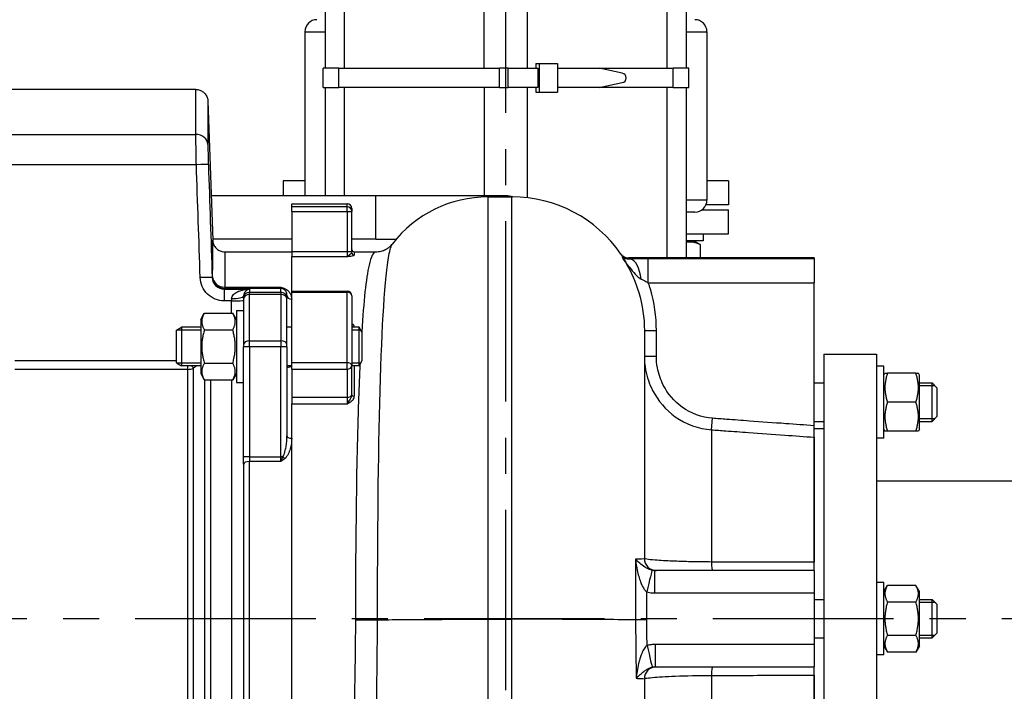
# Model space of a CAD drawing. Header units: millimetres. Extents: x 0 to 8400, y 0 to 5940.
# Tile 46 of 50: x 7024 to 7433, y 3675 to 3955. Entities that reach past the tile are written whole.
import ezdxf

# ---------------------------------------------------------------- set-up
doc = ezdxf.new("R2010")
doc.units = ezdxf.units.MM
doc.header["$LTSCALE"] = 20
doc.linetypes.add('MITTE', pattern=[2, 1.25, -0.25, 0.25, -0.25])
doc.layers.add('02-LINIE-035', color=2, linetype='CONTINUOUS')
doc.layers.add('05-ACHSE', color=1, linetype='MITTE')

msp = doc.modelspace()

# ---------------------------------------------------------------- linework, layer by layer
at = {"layer": '02-LINIE-035'}
for p, q in [((7150.64, 3934.47), (7150.64, 4211.19)), ((7158.64, 3934.47), (7158.64, 4211.19)), ((7216.64, 3934.47), (7216.64, 4211.19)), ((7234.64, 3934.47), (7234.64, 4211.19)), ((7292.64, 3934.47), (7292.64, 4211.19)), ((7300.64, 3934.47), (7300.64, 4211.19)), ((7142.14, 3949.67), (7150.64, 3949.67)), ((7142.14, 3949.67), (7142.14, 3881.47)), ((7300.64, 3949.67), (7309.14, 3949.67)), ((7309.14, 3949.67), (7309.14, 3879.67)), ((7238.06, 3936.47), (7238.06, 3934.47)), ((7238.06, 3936.47), (7239.43, 3936.47)), ((7239.43, 3936.47), (7239.43, 3924.47)), ((7239.43, 3936.47), (7247.12, 3936.47)), ((7247.12, 3936.47), (7247.12, 3924.47)), ((7156.18, 3934.47), (7149.64, 3934.47)), ((7149.64, 3926.47), (7149.64, 3934.47)), ((7156.18, 3934.47), (7222.9, 3934.47)), ((7156.18, 3926.47), (7156.18, 3934.47)), ((7226.63, 3934.47), (7222.9, 3934.47)), ((7222.9, 3926.47), (7222.9, 3934.47)), ((7226.63, 3934.47), (7222.9, 3934.47)), ((7226.63, 3934.47), (7238.89, 3934.47)), ((7226.63, 3926.47), (7226.63, 3934.47)), ((7238.89, 3934.47), (7238.89, 3926.47)), ((7247.12, 3934.47), (7264.37, 3934.47)), ((7264.37, 3934.47), (7295.1, 3934.47)), ((7273.87, 3932.45), (7264.37, 3934.47)), ((7295.1, 3926.47), (7295.1, 3934.47)), ((7301.64, 3934.47), (7295.1, 3934.47)), ((7301.64, 3926.47), (7301.64, 3934.47)), ((7264.37, 3926.47), (7273.87, 3928.49)), ((7096.81, 3925.67), (6988.51, 3925.67)), ((7149.64, 3926.47), (7156.18, 3926.47)), ((7150.64, 3881.47), (7150.64, 3926.47)), ((7222.9, 3926.47), (7156.18, 3926.47)), ((7158.64, 3881.47), (7158.64, 3926.47)), ((7216.64, 3926.47), (7216.64, 3881.47)), ((7222.9, 3926.47), (7226.63, 3926.47)), ((7222.9, 3926.47), (7226.63, 3926.47)), ((7238.89, 3926.47), (7226.63, 3926.47)), ((7234.64, 3880.61), (7234.64, 3926.47)), ((7238.06, 3926.47), (7238.06, 3924.47)), ((7238.06, 3924.47), (7239.43, 3924.47)), ((7239.43, 3924.47), (7247.12, 3924.47)), ((7264.37, 3926.47), (7247.12, 3926.47)), ((7295.1, 3926.47), (7264.37, 3926.47)), ((7292.64, 3855.67), (7292.64, 3926.47)), ((7295.1, 3926.47), (7301.64, 3926.47)), ((7300.64, 3855.67), (7300.64, 3926.47)), ((7101.81, 3920.84), (7103.83, 3862.99)), ((6988.64, 3906.96), (7096.83, 3906.96)), ((7097.03, 3894.35), (6988.64, 3894.35)), ((7142.14, 3887.67), (7133.14, 3887.67)), ((7133.14, 3887.67), (7133.14, 3881.47)), ((7318.14, 3887.67), (7309.14, 3887.67)), ((7318.14, 3887.67), (7318.14, 3877.67)), ((7171.64, 3881.47), (7103.18, 3881.47)), ((7136.64, 3876.92), (7136.64, 3878.17)), ((7136.64, 3878.17), (7159.64, 3878.17)), ((7159.64, 3876.92), (7159.64, 3878.17)), ((7171.64, 3863.47), (7171.64, 3881.47)), ((7225.64, 3881.47), (7171.64, 3881.47)), ((7171.64, 3863.47), (7171.64, 3881.47)), ((7218.14, 3881), (7228.14, 3881)), ((7218.14, 3881), (7218.14, 3705.44)), ((7228.14, 3705.44), (7228.14, 3881)), ((7309.14, 3879.67), (7300.64, 3879.67)), ((7318.14, 3877.67), (7308.72, 3877.67)), ((7136.64, 3874.93), (7136.64, 3876.92)), ((7159.64, 3876.92), (7136.64, 3876.92)), ((7136.64, 3874.93), (7159.64, 3874.93)), ((7136.64, 3874.93), (7136.64, 3858.21)), ((7159.64, 3874.93), (7159.64, 3876.92)), ((7159.64, 3874.93), (7161.64, 3874.93)), ((7159.64, 3874.93), (7159.64, 3858.21)), ((7161.64, 3876.17), (7161.64, 3874.93)), ((7161.64, 3858.21), (7161.64, 3874.93)), ((7304.14, 3874.67), (7300.64, 3874.67)), ((7307.14, 3875.67), (7318.14, 3875.67)), ((7318.14, 3865.67), (7318.14, 3875.67)), ((7300.64, 3865.67), (7318.14, 3865.67)), ((7307.62, 3865.67), (7307.62, 3862.67)), ((7136.64, 3863.47), (7103.81, 3863.47)), ((7171.64, 3863.47), (7161.64, 3863.47)), ((7171.64, 3863.47), (7180.12, 3863.47)), ((7307.62, 3862.67), (7300.64, 3862.67)), ((7303.87, 3862.67), (7305.61, 3861.66)), ((7108.82, 3858.17), (7136.64, 3858.17)), ((7136.64, 3858.21), (7136.64, 3856.24)), ((7159.64, 3858.21), (7136.64, 3858.21)), ((7161.64, 3858.21), (7159.64, 3858.21)), ((7159.64, 3858.21), (7159.64, 3856.24)), ((7161.64, 3857.79), (7161.64, 3858.21)), ((7162.64, 3858.17), (7171.49, 3858.17)), ((7162.64, 3858.17), (7162.64, 3856.8)), ((7306.36, 3861.16), (7306.36, 3855.67)), ((7136.64, 3841.85), (7136.64, 3856.24)), ((7136.64, 3856.24), (7159.64, 3856.24)), ((7136.64, 3841.85), (7136.64, 3856.24)), ((7353.64, 3855.67), (7276.68, 3855.67)), ((7353.64, 3855.29), (7284.78, 3855.29)), ((7284.78, 3845.31), (7284.78, 3855.29)), ((7353.64, 3855.67), (7353.64, 3855.29)), ((7353.64, 3855.29), (7353.64, 3845.31)), ((7284.78, 3845.31), (7353.64, 3845.31)), ((7353.64, 3785.87), (7353.64, 3845.31)), ((7108.61, 3842.63), (7119.14, 3842.63)), ((7108.61, 3842.63), (7108.61, 3837.81)), ((7108.79, 3843.46), (7132.14, 3843.46)), ((7108.79, 3843.46), (7108.79, 3842.98)), ((7132.14, 3842.98), (7108.79, 3842.98)), ((7119.14, 3842.63), (7119.14, 3841.39)), ((7119.14, 3841.39), (7132.14, 3841.39)), ((7119.14, 3840.43), (7119.14, 3841.39)), ((7132.14, 3842.98), (7132.14, 3843.46)), ((7132.14, 3841.39), (7132.14, 3842.98)), ((7132.14, 3841.39), (7132.14, 3840.43)), ((7136.64, 3841.43), (7136.64, 3841.85)), ((7136.64, 3841.85), (7159.64, 3841.85)), ((7136.64, 3841.43), (7159.64, 3841.43)), ((7136.64, 3812.09), (7136.64, 3841.43)), ((7159.64, 3841.43), (7159.64, 3841.85)), ((7159.64, 3812.09), (7159.64, 3841.43)), ((7111.64, 3837.81), (7108.61, 3837.81)), ((7111.64, 3838.71), (7111.64, 3837.81)), ((7111.64, 3832.66), (7111.64, 3837.81)), ((7116.64, 3838.89), (7116.64, 3839.79)), ((7116.64, 3838.89), (7116.64, 3838.53)), ((7116.64, 3838.53), (7116.64, 3819.57)), ((7132.14, 3840.43), (7119.14, 3840.43)), ((7119.14, 3821.2), (7119.14, 3840.43)), ((7132.14, 3840.43), (7132.14, 3821.2)), ((7134.64, 3840.18), (7134.64, 3838.89)), ((7134.64, 3838.53), (7134.64, 3838.89)), ((7134.64, 3819.57), (7134.64, 3838.53)), ((7161.64, 3839.85), (7161.64, 3810.86)), ((7113.64, 3833.81), (7113.64, 3803.81)), ((7113.64, 3833.81), (7116.64, 3833.81)), ((7098.84, 3830.06), (7100.34, 3832.66)), ((7098.84, 3830.06), (7098.84, 3807.56)), ((7100.34, 3832.66), (7112.13, 3832.66)), ((7113.64, 3830.06), (7112.13, 3832.66)), ((7088.84, 3825.58), (7090.84, 3826.81)), ((7088.84, 3812.03), (7088.84, 3825.58)), ((7098.84, 3825.6), (7088.87, 3825.6)), ((7090.84, 3826.81), (7090.84, 3810.81)), ((7098.84, 3826.81), (7090.84, 3826.81)), ((7100.34, 3825.73), (7112.13, 3825.73)), ((7136.64, 3826.81), (7134.64, 3826.81)), ((7164.61, 3826.81), (7161.64, 3826.81)), ((7165.35, 3825.6), (7161.64, 3825.6)), ((7162.64, 3826.95), (7162.64, 3826.81)), ((7164.61, 3810.81), (7164.61, 3826.81)), ((7165.84, 3824.81), (7164.61, 3826.81)), ((7165.84, 3824.81), (7165.84, 3812.81)), ((7283.14, 3825.44), (7283.14, 3730.67)), ((7283.14, 3825.44), (7288.14, 3825.44)), ((7288.14, 3814.75), (7288.14, 3825.44)), ((7119.14, 3821.2), (7132.14, 3821.2)), ((7119.14, 3818.73), (7119.14, 3821.2)), ((7132.14, 3821.2), (7132.14, 3818.73)), ((7116.64, 3819.57), (7116.64, 3818.65)), ((7116.64, 3772.89), (7116.64, 3818.65)), ((7132.14, 3818.73), (7119.14, 3818.73)), ((7119.14, 3818.73), (7119.14, 3772.97)), ((7132.14, 3772.97), (7132.14, 3818.73)), ((7134.64, 3818.65), (7134.64, 3819.57)), ((7134.64, 3818.65), (7134.64, 3781.68)), ((7021.64, 3812.99), (7088.84, 3812.99)), ((7165.84, 3812.81), (7164.61, 3810.81)), ((7283.14, 3814.75), (7288.14, 3814.75)), ((7357.64, 3815.67), (7357.64, 3595.67)), ((7357.64, 3815.67), (7379.64, 3815.67)), ((7379.64, 3815.67), (7379.64, 3595.67)), ((7093.37, 3809.3), (7021.64, 3809.3)), ((7088.84, 3812.03), (7090.84, 3810.81)), ((7088.87, 3812.01), (7098.84, 3812.01)), ((7098.84, 3810.81), (7090.84, 3810.81)), ((7093.37, 3810.81), (7093.37, 3809.3)), ((7093.37, 3809.3), (7093.37, 3600.53)), ((7095.87, 3600.53), (7095.87, 3809.81)), ((7100.34, 3811.88), (7112.13, 3811.88)), ((7136.64, 3810.81), (7134.64, 3810.81)), ((7136.64, 3809.45), (7136.64, 3812.09)), ((7159.64, 3812.09), (7136.64, 3812.09)), ((7136.64, 3809.45), (7159.64, 3809.45)), ((7136.64, 3809.45), (7136.64, 3797.62)), ((7159.64, 3809.45), (7159.64, 3812.09)), ((7159.64, 3809.45), (7159.64, 3797.62)), ((7161.64, 3812.01), (7165.35, 3812.01)), ((7161.64, 3799.04), (7161.64, 3810.86)), ((7164.61, 3810.81), (7161.64, 3810.81)), ((7162.64, 3810.81), (7162.64, 3798.12)), ((7382.64, 3810.67), (7379.64, 3810.67)), ((7382.64, 3780.67), (7382.64, 3810.67)), ((7098.84, 3807.56), (7100.34, 3804.95)), ((7100.34, 3804.95), (7112.13, 3804.95)), ((7100.48, 3804.95), (7100.48, 3604.53)), ((7102.98, 3604.53), (7102.98, 3804.95)), ((7111.64, 3804.95), (7111.64, 3604.53)), ((7113.64, 3807.56), (7112.13, 3804.95)), ((7382.64, 3806.92), (7383.07, 3807.67)), ((7383.07, 3807.67), (7384.14, 3807.67)), ((7395.93, 3807.67), (7384.14, 3807.67)), ((7395.93, 3807.67), (7397, 3807.67)), ((7397.44, 3806.92), (7397, 3807.67)), ((7397.44, 3784.42), (7397.44, 3806.92)), ((7113.64, 3803.81), (7116.64, 3803.81)), ((7353.64, 3803.67), (7357.64, 3803.67)), ((7397.44, 3803.67), (7402.64, 3803.67)), ((7403.84, 3802.46), (7397.44, 3802.46)), ((7402.64, 3787.67), (7402.64, 3803.67)), ((7404.64, 3801.67), (7402.64, 3803.67)), ((7404.64, 3801.67), (7404.64, 3789.67)), ((7136.64, 3797.62), (7136.64, 3795.04)), ((7159.64, 3797.62), (7136.64, 3797.62)), ((7159.64, 3797.62), (7159.64, 3795.04)), ((7161.64, 3798.72), (7161.64, 3799.04)), ((7136.64, 3614.92), (7136.64, 3795.04)), ((7136.64, 3795.04), (7159.64, 3795.04)), ((7136.64, 3780.69), (7136.64, 3795.04)), ((7395.93, 3795.67), (7384.14, 3795.67)), ((7311.04, 3784.19), (7311.39, 3788.96)), ((7397.44, 3788.87), (7403.84, 3788.87)), ((7404.64, 3789.67), (7402.64, 3787.67)), ((7311.04, 3784.19), (7311.04, 3729.23)), ((7353.64, 3787.67), (7357.64, 3787.67)), ((7353.64, 3781.09), (7353.64, 3785.87)), ((7353.64, 3784.67), (7357.64, 3784.67)), ((7382.64, 3784.42), (7383.07, 3783.67)), ((7384.14, 3783.67), (7383.07, 3783.67)), ((7395.93, 3783.67), (7384.14, 3783.67)), ((7397, 3783.67), (7395.93, 3783.67)), ((7397.44, 3784.42), (7397, 3783.67)), ((7397.44, 3787.67), (7402.64, 3787.67)), ((7136.64, 3630.64), (7136.64, 3780.69)), ((7353.64, 3729.18), (7353.64, 3781.09)), ((7353.64, 3781.09), (7353.64, 3729.18)), ((7382.64, 3780.67), (7379.64, 3780.67)), ((7116.64, 3769.93), (7116.64, 3772.89)), ((7119.14, 3772.97), (7132.14, 3772.97)), ((7119.14, 3772.97), (7119.14, 3771)), ((7132.14, 3771), (7132.14, 3772.97)), ((7116.64, 3769.93), (7116.64, 3641.4)), ((7132.14, 3771), (7119.14, 3771)), ((7119.14, 3640.33), (7119.14, 3771)), ((7506.64, 3762.82), (7379.64, 3762.82)), ((7353.64, 3725.67), (7353.64, 3729.18)), ((7353.64, 3725.67), (7287.53, 3725.67)), ((7287.53, 3716.38), (7287.53, 3725.67)), ((7353.64, 3725.67), (7353.64, 3716.38)), ((7382.64, 3720.67), (7379.64, 3720.67)), ((7382.64, 3690.67), (7382.64, 3720.67)), ((7382.64, 3716.92), (7384.14, 3719.52)), ((7395.93, 3719.52), (7384.14, 3719.52)), ((7397.44, 3716.92), (7395.93, 3719.52)), ((7287.53, 3716.38), (7353.64, 3716.38)), ((7353.64, 3716.38), (7353.64, 3694.95)), ((7397.44, 3694.42), (7397.44, 3716.92)), ((7353.64, 3713.67), (7357.64, 3713.67)), ((7395.93, 3712.6), (7384.14, 3712.6)), ((7397.44, 3713.67), (7402.64, 3713.67)), ((7403.84, 3712.46), (7397.44, 3712.46)), ((7402.64, 3697.67), (7402.64, 3713.67)), ((7404.64, 3711.67), (7402.64, 3713.67)), ((7404.64, 3711.67), (7404.64, 3699.67)), ((7172.32, 3705.19), (7172.32, 3705.19)), ((7218.14, 3705.44), (7228.14, 3705.44)), ((7218.14, 3705.44), (7218.14, 3502.63)), ((7228.14, 3502.63), (7228.14, 3705.44)), ((7395.93, 3698.74), (7384.14, 3698.74)), ((7397.44, 3698.87), (7403.84, 3698.87)), ((7404.64, 3699.67), (7402.64, 3697.67)), ((7287.66, 3694.95), (7287.66, 3685.67)), ((7353.64, 3694.95), (7287.66, 3694.95)), ((7353.64, 3697.67), (7357.64, 3697.67)), ((7353.64, 3694.95), (7353.64, 3685.67)), ((7382.64, 3694.42), (7384.14, 3691.81)), ((7397.44, 3694.42), (7395.93, 3691.81)), ((7397.44, 3697.67), (7402.64, 3697.67)), ((7382.64, 3690.67), (7379.64, 3690.67)), ((7395.93, 3691.81), (7384.14, 3691.81)), ((7287.66, 3685.67), (7353.64, 3685.67)), ((7353.64, 3682.15), (7353.64, 3685.67)), ((7311.04, 3682.1), (7311.04, 3627.15)), ((7353.64, 3630.25), (7353.64, 3682.15)), ((7353.64, 3682.15), (7353.64, 3630.25)), ((7283.14, 3680.67), (7283.14, 3562.04))]:
    msp.add_line(p, q, dxfattribs=at)
for centre, radius, start, end in [((7147.14, 3949.67), 5, 90, 180), ((7304.14, 3949.67), 5, 0, 90), ((7159.64, 3876.17), 2, 0, 90), ((7218.14, 3831), 50, 90, 142.3973), ((7225.64, 3872.47), 9, 71.3377, 90), ((7228.14, 3826), 55, 34.6152, 90), ((7304.14, 3879.67), 5, 270, 0), ((7162.64, 3859.17), 1, 180, 270), ((7159.64, 3839.85), 2, 0, 90), ((7288.14, 3730.67), 5, 180, 270), ((7288.14, 3680.67), 5, 90, 180)]:
    msp.add_arc(centre, radius, start, end, dxfattribs=at)
for centre, major_axis, ratio, start_param, end_param in [((7273.59, 3930.47), (0, -2), 0.999886, 0.14109, 3.000502), ((7096.83, 3902.58), (5, 0.01), 0.87525, 0.038236, 1.569534), ((7097.03, 3894.18), (5, 0.17), 0.034879, 0.0203, 1.569603), ((7159.64, 3874.93), (2, 0), 0.992746, 0, 1.570796), ((7162.64, 3857.79), (-1, 0), 0.991022, 0, 1.570796), ((7277.48, 3845.18), (-0.41, 9.99), 0.438343, 4.864725, 6.190278), ((7098.63, 3847.29), (5, 0.17), 0.034879, 0.020885, 1.569603), ((7101.66, 3848.75), (1.5, 3.09), 0.681064, 4.626523, 4.736999), ((7108.79, 3847.98), (4.53, -2.12), 0.999258, 3.614284, 5.149582), ((7108.79, 3847.98), (-5, 0.01), 0.903572, 0.040948, 1.572686), ((7119.14, 3838.89), (-2.5, 0), 0.999391, 4.712389, 6.283185), ((7132.14, 3840.49), (2.5, 0), 0.999391, 1.220026, 1.570796), ((7132.14, 3838.89), (2.5, 0), 0.999391, 0, 1.570796), ((7133.68, 3844.71), (-0.73, -1.86), 0.603842, 0.041128, 0.578776), ((7159.64, 3839.85), (2, 0), 0.786996, 0, 1.570796), ((7111.64, 3839.79), (5, 0), 0.216056, 4.712389, 6.283185), ((7111.64, 3837.98), (5, 0), 0.034899, 4.712389, 6.283185), ((7119.14, 3838.53), (-2.5, 0), 0.759194, 4.712389, 6.283185), ((7132.14, 3838.53), (2.5, 0), 0.759194, 0, 1.570796), ((7136.64, 3840.18), (-2, 0), 0.870616, 0, 1.570796), ((7162.64, 3827.75), (-1, 0), 0.795296, 0, 1.570796), ((7119.14, 3819.57), (-2.5, 0), 0.650865, 4.712389, 6.283185), ((7132.14, 3819.57), (2.5, 0), 0.650865, 0, 1.570796), ((7119.14, 3818.65), (-2.5, 0), 0.034899, 4.712389, 6.283185), ((7132.14, 3818.65), (2.5, 0), 0.034899, 0, 1.570796), ((7093.37, 3813.16), (-5, 0), 0.773341, 1.570796, 2.094395), ((7093.37, 3813.16), (-3.05, 3.96), 0.021275, 2.19114, 2.560215), ((7159.64, 3810.86), (2, 0), 0.616958, 0, 1.570796), ((7159.64, 3810.86), (2, 0), 0.707107, 4.712389, 6.283185), ((7159.64, 3799.04), (2, 0), 0.707107, 4.712389, 6.283185), ((7162.64, 3798.72), (-1, 0), 0.606221, 0, 1.570796), ((7136.64, 3781.68), (-2, 0), 0.491963, 0, 1.570796), ((7119.14, 3772.89), (-2.5, 0), 0.034899, 4.712389, 6.283185), ((7132.14, 3772.89), (2.5, 0), 0.034899, 1.220026, 1.570796), ((7133.68, 3773.03), (1.26, -1.55), 0.292558, 4.519624, 5.057272), ((7119.14, 3769.93), (-2.5, 0), 0.428436, 4.712389, 6.283185), ((7311.39, 3730.67), (0, -5), 0.072815, 5.00324, 6.283185), ((7284.14, 3716.05), (2.22, 9.75), 0.016475, 0.032917, 1.49844), ((7284.26, 3695.28), (2.23, -9.75), 0.016611, 4.784748, 6.253612), ((7311.39, 3680.67), (0, 5), 0.072815, 0, 1.279945)]:
    msp.add_ellipse(centre, major_axis=major_axis, ratio=ratio, start_param=start_param, end_param=end_param, dxfattribs=at)
for points, knots in [([(7096.83, 3906.96), (7096.82, 3913.12), (7096.82, 3917.75), (7096.81, 3920.9), (7096.81, 3922.48), (7096.81, 3923.68), (7096.81, 3924.48), (7096.81, 3925.28), (7096.81, 3925.67), (7096.81, 3925.67), (7096.81, 3925.67), (7096.81, 3925.67), (7096.81, 3925.67)], [0, 0, 0, 0, 0.25, 0.25, 0.25, 0.375, 0.375, 0.375, 0.5, 0.5, 0.5, 0.5000171, 0.5000171, 0.5000171, 0.5000171]), ([(7096.81, 3925.67), (7097.35, 3925.67), (7097.9, 3925.58), (7098.92, 3925.23), (7099.41, 3924.97), (7100.27, 3924.31), (7100.65, 3923.91), (7101.26, 3923.01), (7101.49, 3922.5), (7101.73, 3921.61), (7101.79, 3921.23), (7101.81, 3920.84)], [0, 0, 0, 0, 0.1619919, 0.1619919, 0.3245381, 0.3245381, 0.4870642, 0.4870642, 0.6495911, 0.6495911, 0.7647988, 0.7647988, 0.7647988, 0.7647988]), ([(7101.81, 3920.84), (7101.81, 3920.84), (7101.81, 3920.84), (7101.81, 3920.84), (7101.81, 3920.84), (7101.81, 3920.46), (7101.81, 3919.69), (7101.81, 3918.93), (7101.81, 3917.76), (7101.81, 3916.24), (7101.81, 3913.19), (7101.82, 3908.71), (7101.83, 3902.75)], [0.499983, 0.499983, 0.499983, 0.499983, 0.5, 0.5, 0.5, 0.6249947, 0.6249947, 0.6249947, 0.7499931, 0.7499931, 0.7499931, 1, 1, 1, 1]), ([(7097.03, 3894.35), (7096.97, 3896.95), (7096.92, 3899.5), (7096.88, 3901.67), (7096.85, 3903.85), (7096.83, 3905.7), (7096.83, 3906.96)], [0, 0, 0, 0, 0.49971, 0.49971, 0.49971, 1, 1, 1, 1]), ([(7101.83, 3902.75), (7101.83, 3901.92), (7101.85, 3900.68), (7101.88, 3899.23), (7101.89, 3898.59), (7101.91, 3897.9), (7101.93, 3897.18), (7101.96, 3896.27), (7101.99, 3895.32), (7102.02, 3894.35)], [0, 0, 0, 0, 0.499713, 0.499713, 0.499713, 0.720907, 0.720907, 0.720907, 1, 1, 1, 1]), ([(7103.8, 3847.81), (7103.81, 3852.83), (7103.81, 3856.63), (7103.82, 3859.19), (7103.82, 3861.74), (7103.83, 3862.99), (7103.83, 3862.99)], [0, 0, 0, 0, 0.249987, 0.249987, 0.249987, 0.4995917, 0.4995917, 0.4995917, 0.4995917]), ([(7103.83, 3862.99), (7103.84, 3862.45), (7103.95, 3861.91), (7104.33, 3860.9), (7104.61, 3860.42), (7105.3, 3859.58), (7105.72, 3859.21), (7106.64, 3858.64), (7107.15, 3858.43), (7108.05, 3858.21), (7108.44, 3858.17), (7108.82, 3858.17)], [0, 0, 0, 0, 0.1618406, 0.1618406, 0.3243898, 0.3243898, 0.4869158, 0.4869158, 0.6494427, 0.6494427, 0.7647997, 0.7647997, 0.7647997, 0.7647997]), ([(7171.49, 3858.17), (7172.25, 3858.17), (7173.03, 3858.27), (7174.44, 3858.62), (7175.08, 3858.87), (7176.18, 3859.43), (7176.64, 3859.73), (7177.4, 3860.31), (7177.7, 3860.59), (7178.19, 3861.09), (7178.37, 3861.31), (7178.52, 3861.51)], [17.901573, 17.901573, 17.901573, 17.901573, 18.171771, 18.171771, 18.44197, 18.44197, 18.712168, 18.712168, 18.982366, 18.982366, 19.252565, 19.252565, 19.252565, 19.252565]), ([(7172.32, 3705.19), (7172.28, 3739.28), (7172.62, 3773.35), (7174.13, 3827.86), (7175.33, 3847.81), (7177.47, 3859.17), (7177.98, 3860.78), (7178.53, 3861.47)], [-43.333922, -43.333922, -43.333922, -43.333922, -32.885225, -32.885225, -22.295151, -22.295151, -19.252565, -19.252565, -19.252565, -19.252565]), ([(7108.82, 3858.17), (7108.82, 3858.17), (7108.82, 3856.95), (7108.82, 3854.48), (7108.81, 3852.01), (7108.8, 3848.32), (7108.79, 3843.46)], [0.5004059, 0.5004059, 0.5004059, 0.5004059, 0.75, 0.75, 0.75, 1, 1, 1, 1]), ([(7161.64, 3857.79), (7161.64, 3857.75), (7161.62, 3857.72), (7161.55, 3857.6), (7161.47, 3857.53), (7161.18, 3857.29), (7160.94, 3857.1), (7160.34, 3856.63), (7159.99, 3856.33), (7159.64, 3856.24)], [0, 0, 0, 0, 0.0641397, 0.0641397, 0.1667632, 0.1667632, 0.3309608, 0.3309608, 0.5131175, 0.5131175, 0.5131175, 0.5131175]), ([(7171.5, 3858.11), (7170.51, 3858.13), (7169.59, 3856.3), (7167.54, 3847.11), (7166.53, 3837.63), (7165.72, 3824.98)], [17.901573, 17.901573, 17.901573, 17.901573, 22.295151, 22.295151, 28.770167, 28.770167, 28.770167, 28.770167]), ([(7273.4, 3857.24), (7273.44, 3857.18), (7273.5, 3857.11), (7273.67, 3856.91), (7273.79, 3856.79), (7274.1, 3856.52), (7274.31, 3856.36), (7274.83, 3856.07), (7275.15, 3855.93), (7275.87, 3855.73), (7276.28, 3855.67), (7276.68, 3855.67)], [-25.016027, -25.016027, -25.016027, -25.016027, -24.745893, -24.745893, -24.475758, -24.475758, -24.205624, -24.205624, -23.935489, -23.935489, -23.665355, -23.665355, -23.665355, -23.665355]), ([(7159.64, 3856.24), (7160.16, 3856.29), (7160.69, 3856.33), (7161.59, 3856.45), (7161.96, 3856.51), (7162.38, 3856.62), (7162.5, 3856.67), (7162.62, 3856.74), (7162.64, 3856.77), (7162.64, 3856.8)], [-0.5131175, -0.5131175, -0.5131175, -0.5131175, -0.3309608, -0.3309608, -0.1667632, -0.1667632, -0.0641397, -0.0641397, 0, 0, 0, 0]), ([(7277.48, 3855.15), (7277.26, 3855.12), (7277.05, 3855.1), (7276.53, 3855.09), (7276.23, 3855.11), (7275.53, 3855.19), (7275.16, 3855.29), (7274.5, 3855.54), (7274.23, 3855.7), (7274.03, 3855.89)], [0, 0, 0, 0, 0.232203, 0.232203, 0.603727, 0.603727, 1.198165, 1.198165, 1.857621, 1.857621, 1.857621, 1.857621]), ([(7274.03, 3855.89), (7274.94, 3854.54), (7275.89, 3853.19), (7277.67, 3850.81), (7278.51, 3849.75), (7279.84, 3848.33), (7280.35, 3847.85), (7281.15, 3847.22), (7281.45, 3847.03), (7281.75, 3846.87)], [-1.857621, -1.857621, -1.857621, -1.857621, -1.198165, -1.198165, -0.603727, -0.603727, -0.232203, -0.232203, 0, 0, 0, 0]), ([(7275.45, 3853.6), (7277.75, 3849.71), (7279.57, 3845.55), (7282.37, 3836.09), (7283.14, 3830.73), (7283.14, 3825.44)], [6.680127, 6.680127, 6.680127, 6.680127, 8.15207, 8.15207, 9.881296, 9.881296, 9.881296, 9.881296]), ([(7277.48, 3855.15), (7277.34, 3855.33), (7277.2, 3855.47), (7276.93, 3855.63), (7276.81, 3855.67), (7276.68, 3855.67)], [-24.959337, -24.959337, -24.959337, -24.959337, -24.258488, -24.258488, -23.665355, -23.665355, -23.665355, -23.665355]), ([(7284.78, 3855.29), (7284.47, 3855.29), (7284.15, 3855.28), (7283.33, 3855.28), (7282.83, 3855.28), (7281.54, 3855.26), (7280.75, 3855.25), (7279.12, 3855.21), (7278.28, 3855.18), (7277.48, 3855.15)], [0, 0, 0, 0, 0.0942118, 0.0942118, 0.2449506, 0.2449506, 0.4861328, 0.4861328, 0.7536943, 0.7536943, 0.7536943, 0.7536943]), ([(7108.61, 3837.81), (7106.03, 3837.81), (7103.5, 3838.84), (7101.67, 3840.62), (7099.83, 3842.39), (7098.72, 3844.89), (7098.63, 3847.47)], [0, 0, 0, 0, 0.5, 0.5, 0.5, 1, 1, 1, 1]), ([(7103.62, 3847.47), (7103.67, 3846.18), (7104.22, 3844.93), (7106.05, 3843.15), (7107.32, 3842.63), (7108.61, 3842.63)], [0, 0, 0, 0, 0.5, 0.5, 1, 1, 1, 1]), ([(7281.75, 3846.87), (7282.09, 3846.7), (7282.44, 3846.52), (7283.12, 3846.16), (7283.45, 3845.99), (7283.99, 3845.72), (7284.19, 3845.61), (7284.52, 3845.44), (7284.65, 3845.38), (7284.78, 3845.31)], [-0.7536943, -0.7536943, -0.7536943, -0.7536943, -0.4861328, -0.4861328, -0.2449506, -0.2449506, -0.0942118, -0.0942118, 0, 0, 0, 0]), ([(7288.14, 3825.44), (7288.14, 3831.21), (7287.3, 3837.05), (7285.38, 3843.52), (7285.09, 3844.42), (7284.78, 3845.31)], [-9.881296, -9.881296, -9.881296, -9.881296, -8.15207, -8.15207, -7.871049, -7.871049, -7.871049, -7.871049]), ([(7111.64, 3838.71), (7111.64, 3839.4), (7112, 3839.98), (7112.45, 3840.43), (7112.55, 3840.54), (7112.66, 3840.64), (7112.78, 3840.73), (7113.24, 3841.12), (7113.77, 3841.41), (7114.31, 3841.65), (7114.45, 3841.72), (7114.6, 3841.78), (7114.75, 3841.83), (7115.36, 3842.07), (7116, 3842.24), (7116.63, 3842.36), (7117.46, 3842.53), (7118.29, 3842.61), (7119.14, 3842.63)], [0, 0, 0, 0, 0.202158, 0.202158, 0.202158, 0.25, 0.25, 0.25, 0.446532, 0.446532, 0.446532, 0.5, 0.5, 0.5, 0.717053, 0.717053, 0.717053, 1, 1, 1, 1]), ([(7119.14, 3842.63), (7118.86, 3842.6), (7118.58, 3842.52), (7118.3, 3842.39), (7118.1, 3842.29), (7117.89, 3842.16), (7117.7, 3842), (7117.64, 3841.95), (7117.58, 3841.9), (7117.53, 3841.85), (7117.36, 3841.68), (7117.19, 3841.49), (7117.05, 3841.24), (7117, 3841.16), (7116.95, 3841.07), (7116.91, 3840.98), (7116.9, 3840.95), (7116.88, 3840.93), (7116.87, 3840.91), (7116.77, 3840.66), (7116.67, 3840.39), (7116.64, 3839.99), (7116.64, 3839.93), (7116.64, 3839.86), (7116.64, 3839.79)], [0, 0, 0, 0, 0.287785, 0.287785, 0.287785, 0.5, 0.5, 0.5, 0.562746, 0.562746, 0.562746, 0.75, 0.75, 0.75, 0.810437, 0.810437, 0.810437, 0.825377, 0.825377, 0.825377, 0.976835, 0.976835, 0.976835, 1, 1, 1, 1]), ([(7132.14, 3843.46), (7132.14, 3843.46), (7132.14, 3843.46), (7132.15, 3843.46), (7132.67, 3843.28), (7133.19, 3843.1), (7133.68, 3842.91)], [0, 0, 0, 0, 0.00668, 0.00668, 0.00668, 1, 1, 1, 1]), ([(7133, 3842.83), (7132.71, 3842.96), (7132.42, 3843.17), (7132.14, 3843.46), (7132.14, 3843.46), (7132.14, 3843.46), (7132.14, 3843.46)], [0, 0, 0, 0, 0.99355, 0.99355, 0.99355, 1, 1, 1, 1]), ([(7134.64, 3840.18), (7134.64, 3840.66), (7134.53, 3841.13), (7134.31, 3841.58), (7134.3, 3841.59), (7134.29, 3841.61), (7134.28, 3841.62), (7134.17, 3841.83), (7134.04, 3842.03), (7133.85, 3842.23), (7133.84, 3842.25), (7133.82, 3842.26), (7133.81, 3842.27), (7133.62, 3842.47), (7133.4, 3842.66), (7133, 3842.83)], [0, 0, 0, 0, 0.5, 0.5, 0.5, 0.515316, 0.515316, 0.515316, 0.75, 0.75, 0.75, 0.766696, 0.766696, 0.766696, 1, 1, 1, 1]), ([(7133.68, 3842.91), (7134.34, 3842.65), (7134.78, 3842.33), (7135.14, 3841.98), (7135.51, 3841.63), (7135.78, 3841.26), (7136, 3840.87), (7136.43, 3840.11), (7136.64, 3839.29), (7136.64, 3838.44)], [0, 0, 0, 0, 0.25, 0.25, 0.25, 0.5, 0.5, 0.5, 1, 1, 1, 1]), ([(7162.64, 3826.95), (7162.64, 3827.08), (7162.62, 3827.21), (7162.5, 3827.54), (7162.38, 3827.73), (7162.06, 3828.09), (7161.86, 3828.24), (7161.64, 3828.39)], [-0.5123442, -0.5123442, -0.5123442, -0.5123442, -0.4482045, -0.4482045, -0.345581, -0.345581, -0.2463072, -0.2463072, -0.2463072, -0.2463072]), ([(7283.14, 3814.75), (7283.14, 3812.86), (7283.31, 3810.97), (7284.2, 3806.12), (7285.19, 3803.24), (7288.78, 3796.24), (7292.02, 3792.46), (7300.38, 3786.49), (7305.67, 3784.57), (7311.04, 3784.19)], [0, 0, 0, 0, 0.474243, 0.474243, 1.233033, 1.233033, 2.447096, 2.447096, 3.793948, 3.793948, 3.793948, 3.793948]), ([(7311.39, 3788.96), (7306.92, 3789.29), (7302.51, 3790.92), (7295.54, 3795.97), (7292.84, 3799.16), (7289.84, 3805.07), (7289.03, 3807.49), (7288.28, 3811.57), (7288.14, 3813.16), (7288.14, 3814.75)], [-3.793948, -3.793948, -3.793948, -3.793948, -2.447096, -2.447096, -1.233033, -1.233033, -0.474243, -0.474243, 0, 0, 0, 0]), ([(7136.64, 3810.35), (7136.56, 3810.35), (7136.49, 3810.34), (7136.27, 3810.33), (7136.13, 3810.32), (7135.81, 3810.27), (7135.64, 3810.24), (7135.27, 3810.16), (7135.07, 3810.11), (7134.75, 3810.05), (7134.65, 3810.05), (7134.64, 3810.08), (7134.64, 3810.08), (7134.64, 3810.09)], [0.7354672, 0.7354672, 0.7354672, 0.7354672, 0.7615757, 0.7615757, 0.8141673, 0.8141673, 0.8899261, 0.8899261, 1.0068289, 1.0068289, 1.136523, 1.136523, 1.142617, 1.142617, 1.142617, 1.142617]), ([(7164.98, 3811.43), (7164.77, 3806.97), (7164.59, 3802.24), (7163.51, 3770.96), (7163.11, 3738.11), (7163.15, 3705.25)], [30.912673, 30.912673, 30.912673, 30.912673, 32.885225, 32.885225, 43.328457, 43.328457, 43.328457, 43.328457]), ([(7161.64, 3798.72), (7161.64, 3798.6), (7161.62, 3798.47), (7161.55, 3798.12), (7161.47, 3797.91), (7161.18, 3797.35), (7160.94, 3796.99), (7160.34, 3796.11), (7159.99, 3795.53), (7159.64, 3795.04)], [0, 0, 0, 0, 0.0641397, 0.0641397, 0.1667632, 0.1667632, 0.3309608, 0.3309608, 0.5131176, 0.5131176, 0.5131176, 0.5131176]), ([(7159.64, 3795.04), (7160.16, 3795.28), (7160.69, 3795.53), (7161.59, 3796.12), (7161.96, 3796.46), (7162.38, 3797.08), (7162.5, 3797.34), (7162.62, 3797.78), (7162.64, 3797.95), (7162.64, 3798.12)], [-0.5131176, -0.5131176, -0.5131176, -0.5131176, -0.3309608, -0.3309608, -0.1667632, -0.1667632, -0.0641397, -0.0641397, 0, 0, 0, 0]), ([(7353.64, 3785.87), (7349.71, 3786.16), (7345.79, 3786.45), (7336.83, 3787.11), (7331.79, 3787.47), (7323.6, 3788.07), (7320.45, 3788.3), (7315.33, 3788.68), (7313.36, 3788.82), (7311.39, 3788.96)], [0.50134, 0.50134, 0.50134, 0.50134, 1.681639, 1.681639, 3.197482, 3.197482, 4.144884, 4.144884, 4.73701, 4.73701, 4.73701, 4.73701]), ([(7311.04, 3784.19), (7313.01, 3784.04), (7314.98, 3783.9), (7320.1, 3783.53), (7323.25, 3783.3), (7331.44, 3782.7), (7336.48, 3782.34), (7345.56, 3781.68), (7349.6, 3781.38), (7353.64, 3781.09)], [-4.73701, -4.73701, -4.73701, -4.73701, -4.144884, -4.144884, -3.197482, -3.197482, -1.681639, -1.681639, -0.466368, -0.466368, -0.466368, -0.466368]), ([(7133, 3772.97), (7133.4, 3773.56), (7133.62, 3774.24), (7133.81, 3774.92), (7133.83, 3774.96), (7133.84, 3775.01), (7133.85, 3775.05), (7134.04, 3775.74), (7134.18, 3776.44), (7134.29, 3777.13), (7134.29, 3777.17), (7134.3, 3777.21), (7134.31, 3777.25), (7134.53, 3778.72), (7134.64, 3780.19), (7134.64, 3781.68)], [0, 0, 0, 0, 0.234382, 0.234382, 0.234382, 0.25, 0.25, 0.25, 0.486601, 0.486601, 0.486601, 0.5, 0.5, 0.5, 1, 1, 1, 1]), ([(7136.64, 3780.69), (7136.64, 3779.19), (7136.44, 3777.7), (7136.01, 3776.24), (7135.79, 3775.5), (7135.52, 3774.77), (7135.15, 3774.07), (7134.78, 3773.37), (7134.34, 3772.68), (7133.68, 3772.16)], [0, 0, 0, 0, 0.5, 0.5, 0.5, 0.75, 0.75, 0.75, 1, 1, 1, 1]), ([(7132.14, 3771), (7132.14, 3771.01), (7132.14, 3771.01), (7132.14, 3771.02), (7132.42, 3771.64), (7132.71, 3772.3), (7133, 3772.97)], [0, 0, 0, 0, 0.00645, 0.00645, 0.00645, 1, 1, 1, 1]), ([(7133.68, 3772.16), (7133.19, 3771.76), (7132.67, 3771.39), (7132.15, 3771.01), (7132.14, 3771.01), (7132.14, 3771.01), (7132.14, 3771)], [0, 0, 0, 0, 0.99332, 0.99332, 0.99332, 1, 1, 1, 1]), ([(7283.14, 3730.67), (7283.14, 3730.6), (7282.76, 3730.54), (7281.38, 3730.43), (7280.52, 3730.39), (7279.43, 3730.35)], [0, 0, 0, 0, 1.242119, 1.242119, 2.238153, 2.238153, 2.238153, 2.238153]), ([(7311.04, 3729.23), (7308.36, 3729.25), (7305.66, 3729.28), (7300.82, 3729.38), (7298.66, 3729.45), (7295.37, 3729.57), (7294.17, 3729.62), (7292.36, 3729.71), (7291.7, 3729.74), (7289.81, 3729.85), (7288.67, 3729.92), (7286.1, 3730.12), (7284.91, 3730.24), (7283.48, 3730.47), (7283.14, 3730.57), (7283.14, 3730.67)], [0, 0, 0, 0, 0.673459, 0.673459, 1.280521, 1.280521, 1.659934, 1.659934, 1.897068, 1.897068, 2.371335, 2.371335, 3.130162, 3.130162, 3.794135, 3.794135, 3.794135, 3.794135]), ([(7279.43, 3730.35), (7279.44, 3729.3), (7279.44, 3728.24), (7279.48, 3719.87), (7279.49, 3712.55), (7279.48, 3705.15)], [46.258994, 46.258994, 46.258994, 46.258994, 46.581643, 46.581643, 48.815003, 48.815003, 48.815003, 48.815003]), ([(7286.35, 3725.79), (7286.16, 3725.84), (7285.96, 3725.89), (7285.45, 3726.06), (7285.13, 3726.18), (7284.33, 3726.55), (7283.85, 3726.83), (7282.63, 3727.63), (7281.91, 3728.19), (7280.6, 3729.28), (7280.01, 3729.82), (7279.43, 3730.35)], [-2.219087, -2.219087, -2.219087, -2.219087, -2.045321, -2.045321, -1.767296, -1.767296, -1.322456, -1.322456, -0.610712, -0.610712, 0.001748, 0.001748, 0.001748, 0.001748]), ([(7279.43, 3730.35), (7279.62, 3728.85), (7279.87, 3727.33), (7280.55, 3724.13), (7281.01, 3722.45), (7281.92, 3720.03), (7282.31, 3719.17), (7283.01, 3718.01), (7283.29, 3717.62), (7283.77, 3717.1), (7283.95, 3716.93), (7284.14, 3716.79)], [-0.001748, -0.001748, -0.001748, -0.001748, 0.610712, 0.610712, 1.322456, 1.322456, 1.767296, 1.767296, 2.045321, 2.045321, 2.219087, 2.219087, 2.219087, 2.219087]), ([(7353.64, 3729.18), (7349.6, 3729.19), (7345.56, 3729.19), (7336.48, 3729.2), (7331.44, 3729.21), (7323.25, 3729.22), (7320.1, 3729.22), (7314.98, 3729.23), (7313.01, 3729.23), (7311.04, 3729.23)], [-4.270642, -4.270642, -4.270642, -4.270642, -3.055992, -3.055992, -1.539841, -1.539841, -0.592247, -0.592247, 0, 0, 0, 0]), ([(7287.53, 3725.67), (7287.48, 3725.67), (7287.43, 3725.67), (7287.3, 3725.67), (7287.22, 3725.68), (7287.02, 3725.69), (7286.89, 3725.7), (7286.63, 3725.74), (7286.49, 3725.76), (7286.35, 3725.79)], [-0.3403744, -0.3403744, -0.3403744, -0.3403744, -0.2978276, -0.2978276, -0.2297527, -0.2297527, -0.1208329, -0.1208329, 0, 0, 0, 0]), ([(7284.14, 3716.79), (7284.54, 3716.69), (7284.93, 3716.61), (7285.69, 3716.5), (7286.06, 3716.45), (7286.65, 3716.41), (7286.87, 3716.4), (7287.24, 3716.38), (7287.38, 3716.38), (7287.53, 3716.38)], [0, 0, 0, 0, 0.1208329, 0.1208329, 0.2297527, 0.2297527, 0.2978276, 0.2978276, 0.3403744, 0.3403744, 0.3403744, 0.3403744]), ([(7163.15, 3705.25), (7162.9, 3683.37), (7162.53, 3661.51), (7161.91, 3632.35), (7161.69, 3623.33), (7161.47, 3614.92)], [-13.66902, -13.66902, -13.66902, -13.66902, -6.731376, -6.731376, -3.419023, -3.419023, -3.419023, -3.419023]), ([(7163.15, 3705.25), (7163.16, 3705.25), (7163.16, 3705.25), (7164.43, 3705.24), (7165.69, 3705.24), (7168.07, 3705.22), (7169.17, 3705.22), (7171.04, 3705.2), (7171.79, 3705.2), (7172.32, 3705.19)], [-1.162669, -1.162669, -1.162669, -1.162669, -1.160881, -1.160881, -0.78129, -0.78129, -0.390641, -0.390641, 0, 0, 0, 0]), ([(7168.72, 3545.02), (7168.72, 3545.01), (7168.72, 3545.01), (7168.94, 3543.67), (7169.24, 3548.74), (7169.84, 3566.2), (7170.09, 3575.11), (7170.35, 3585.76), (7170.72, 3600.47), (7171.11, 3618.89), (7171.8, 3659.59), (7172.11, 3682.4), (7172.32, 3705.19)], [-12.711107, -12.711107, -12.711107, -12.711107, -12.679683, -12.679683, -4.876801, -4.876801, 0, 0, 0, 6.731376, 6.731376, 13.674464, 13.674464, 13.674464, 13.674464]), ([(7172.32, 3705.19), (7174.86, 3705.24), (7178.49, 3705.28), (7187.65, 3705.35), (7193.13, 3705.38), (7205.18, 3705.42), (7211.63, 3705.44), (7218.14, 3705.44)], [-5.813816, -5.813816, -5.813816, -5.813816, -3.90626, -3.90626, -1.953101, -1.953101, 0, 0, 0, 0]), ([(7279.48, 3705.15), (7279.24, 3705.15), (7279, 3705.16), (7275.93, 3705.21), (7271.87, 3705.26), (7261.67, 3705.35), (7255.64, 3705.38), (7242.39, 3705.42), (7235.3, 3705.44), (7228.14, 3705.44)], [-6.643068, -6.643068, -6.643068, -6.643068, -6.445509, -6.445509, -4.296885, -4.296885, -2.148411, -2.148411, 0, 0, 0, 0]), ([(7284.15, 3705.18), (7284.14, 3705.18), (7284.14, 3705.18), (7283.78, 3705.18), (7283.43, 3705.17), (7282.74, 3705.17), (7282.41, 3705.17), (7281.49, 3705.16), (7280.96, 3705.16), (7280.06, 3705.15), (7279.71, 3705.15), (7279.48, 3705.15)], [-0.0012586, -0.0012586, -0.0012586, -0.0012586, 0, 0, 0.105791, 0.105791, 0.2115819, 0.2115819, 0.4069057, 0.4069057, 0.6022266, 0.6022266, 0.6022266, 0.6022266]), ([(7279.48, 3705.15), (7279.49, 3703.56), (7279.51, 3701.97), (7279.59, 3693.84), (7279.66, 3687.35), (7279.74, 3680.89)], [4.769859, 4.769859, 4.769859, 4.769859, 5.249295, 5.249295, 7.224666, 7.224666, 7.224666, 7.224666]), ([(7284.26, 3694.54), (7284.24, 3696.54), (7284.22, 3698.53), (7284.18, 3702.08), (7284.16, 3703.63), (7284.15, 3705.18)], [-5.86794, -5.86794, -5.86794, -5.86794, -5.249295, -5.249295, -4.772379, -4.772379, -4.772379, -4.772379]), ([(7284.26, 3694.54), (7283.84, 3694.24), (7283.42, 3693.75), (7282.69, 3692.61), (7282.36, 3691.97), (7281.89, 3690.82), (7281.71, 3690.36), (7281.45, 3689.58), (7281.35, 3689.27), (7281.07, 3688.33), (7280.9, 3687.68), (7280.5, 3685.96), (7280.29, 3684.87), (7279.96, 3682.82), (7279.83, 3681.85), (7279.74, 3680.89)], [0, 0, 0, 0, 0.398067, 0.398067, 0.756888, 0.756888, 0.981152, 0.981152, 1.121316, 1.121316, 1.401645, 1.401645, 1.850172, 1.850172, 2.242632, 2.242632, 2.242632, 2.242632]), ([(7287.66, 3694.95), (7287.25, 3694.95), (7286.85, 3694.94), (7286.08, 3694.87), (7285.72, 3694.83), (7285.13, 3694.73), (7284.91, 3694.69), (7284.54, 3694.61), (7284.4, 3694.58), (7284.26, 3694.54)], [0, 0, 0, 0, 0.1213151, 0.1213151, 0.2306696, 0.2306696, 0.2990161, 0.2990161, 0.3417327, 0.3417327, 0.3417327, 0.3417327]), ([(7279.74, 3680.89), (7280.08, 3681.23), (7280.44, 3681.58), (7281.23, 3682.3), (7281.65, 3682.68), (7282.35, 3683.27), (7282.63, 3683.49), (7283.04, 3683.8), (7283.18, 3683.91), (7283.55, 3684.17), (7283.78, 3684.32), (7284.38, 3684.7), (7284.77, 3684.91), (7285.59, 3685.28), (7286.05, 3685.44), (7286.49, 3685.54)], [-2.242632, -2.242632, -2.242632, -2.242632, -1.850172, -1.850172, -1.401645, -1.401645, -1.121316, -1.121316, -0.981152, -0.981152, -0.756888, -0.756888, -0.398067, -0.398067, 0, 0, 0, 0]), ([(7286.49, 3685.54), (7286.54, 3685.55), (7286.59, 3685.56), (7286.71, 3685.59), (7286.79, 3685.6), (7286.99, 3685.63), (7287.12, 3685.64), (7287.38, 3685.66), (7287.52, 3685.67), (7287.66, 3685.67)], [-0.3417327, -0.3417327, -0.3417327, -0.3417327, -0.2990161, -0.2990161, -0.2306696, -0.2306696, -0.1213151, -0.1213151, 0, 0, 0, 0]), ([(7283.14, 3680.67), (7283.14, 3680.74), (7283.31, 3680.81), (7284.2, 3681), (7285.19, 3681.12), (7288.78, 3681.44), (7292.02, 3681.64), (7300.38, 3681.96), (7305.67, 3682.08), (7311.04, 3682.1)], [0, 0, 0, 0, 0.474243, 0.474243, 1.233033, 1.233033, 2.447096, 2.447096, 3.793948, 3.793948, 3.793948, 3.793948]), ([(7311.04, 3682.1), (7313.01, 3682.1), (7314.98, 3682.11), (7320.1, 3682.11), (7323.25, 3682.12), (7331.44, 3682.13), (7336.48, 3682.13), (7345.56, 3682.14), (7349.6, 3682.15), (7353.64, 3682.15)], [-4.73701, -4.73701, -4.73701, -4.73701, -4.144884, -4.144884, -3.197482, -3.197482, -1.681639, -1.681639, -0.466368, -0.466368, -0.466368, -0.466368]), ([(7279.74, 3680.89), (7280.15, 3680.88), (7280.53, 3680.86), (7282.37, 3680.8), (7283.14, 3680.74), (7283.14, 3680.67)], [7.777896, 7.777896, 7.777896, 7.777896, 8.169718, 8.169718, 9.902689, 9.902689, 9.902689, 9.902689])]:
    msp.add_open_spline(points, degree=3, knots=knots, dxfattribs=at)
for points in [[(7098.63, 3847.47), (7098.09, 3863.1), (7097.56, 3878.72), (7097.03, 3894.35)], [(7102.02, 3894.35), (7102.56, 3878.72), (7103.09, 3863.1), (7103.62, 3847.47)], [(7103.83, 3862.99), (7103.83, 3862.99), (7103.83, 3862.99), (7103.83, 3862.99)], [(7108.82, 3858.17), (7108.82, 3858.17), (7108.82, 3858.17), (7108.82, 3858.17)], [(7273.4, 3857.24), (7273.61, 3856.93), (7273.82, 3856.48), (7274.03, 3855.89)], [(7275.45, 3853.6), (7275, 3854.37), (7274.52, 3855.14), (7274.03, 3855.89)], [(7108.79, 3842.98), (7108.74, 3842.87), (7108.68, 3842.75), (7108.61, 3842.63)], [(7097.18, 3810.81), (7096.74, 3810.48), (7096.31, 3810.14), (7095.87, 3809.81)], [(7284.15, 3705.18), (7284.15, 3709.07), (7284.15, 3712.93), (7284.14, 3716.79)], [(7279.48, 3705.15), (7279.48, 3705.15), (7279.48, 3705.15), (7279.48, 3705.15)]]:
    msp.add_open_spline(points, degree=3, dxfattribs=at)
for points, weights in [([(7306.36, 3861.16), (7303.32, 3862.6), (7300.64, 3862.09)], [1, 1.10671068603, 1.06620571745]), ([(7305.61, 3861.66), (7305.97, 3861.46), (7306.36, 3861.16)], [1.03472368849, 1.01992921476, 1]), ([(7100.34, 3832.66), (7098.34, 3829.2), (7100.34, 3825.73)], [1, 1.15470053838, 1]), ([(7112.13, 3825.73), (7114.13, 3829.2), (7112.13, 3832.66)], [1, 1.15470053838, 1]), ([(7100.34, 3825.73), (7098.34, 3818.81), (7100.34, 3811.88)], [1, 1.15470053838, 1]), ([(7112.13, 3811.88), (7114.13, 3818.81), (7112.13, 3825.73)], [1, 1.15470053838, 1]), ([(7100.34, 3811.88), (7098.34, 3808.41), (7100.34, 3804.95)], [1, 1.15470053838, 1]), ([(7112.13, 3804.95), (7114.13, 3808.41), (7112.13, 3811.88)], [1, 1.15470053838, 1]), ([(7384.14, 3807.67), (7382.14, 3801.67), (7384.14, 3795.67)], [1, 1.15470053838, 1]), ([(7395.93, 3795.67), (7397.93, 3801.67), (7395.93, 3807.67)], [1, 1.15470053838, 1]), ([(7384.14, 3795.67), (7382.14, 3789.67), (7384.14, 3783.67)], [1, 1.15470053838, 1]), ([(7395.93, 3783.67), (7397.93, 3789.67), (7395.93, 3795.67)], [1, 1.15470053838, 1]), ([(7384.14, 3719.52), (7382.14, 3716.06), (7384.14, 3712.6)], [1, 1.15470053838, 1]), ([(7395.93, 3712.6), (7397.93, 3716.06), (7395.93, 3719.52)], [1, 1.15470053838, 1]), ([(7384.14, 3712.6), (7382.14, 3705.67), (7384.14, 3698.74)], [1, 1.15470053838, 1]), ([(7395.93, 3698.74), (7397.93, 3705.67), (7395.93, 3712.6)], [1, 1.15470053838, 1]), ([(7384.14, 3698.74), (7382.14, 3695.28), (7384.14, 3691.81)], [1, 1.15470053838, 1]), ([(7395.93, 3691.81), (7397.93, 3695.28), (7395.93, 3698.74)], [1, 1.15470053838, 1])]:
    msp.add_rational_spline(points, weights, degree=2, dxfattribs=at)
at = {"layer": '05-ACHSE', "ltscale": 3}
for p, q in [((7225.64, 3435.9), (7225.64, 5541.39)), ((7506.64, 3705.67), (6430.15, 3705.67))]:
    msp.add_line(p, q, dxfattribs=at)

doc.saveas('drawing.dxf')
